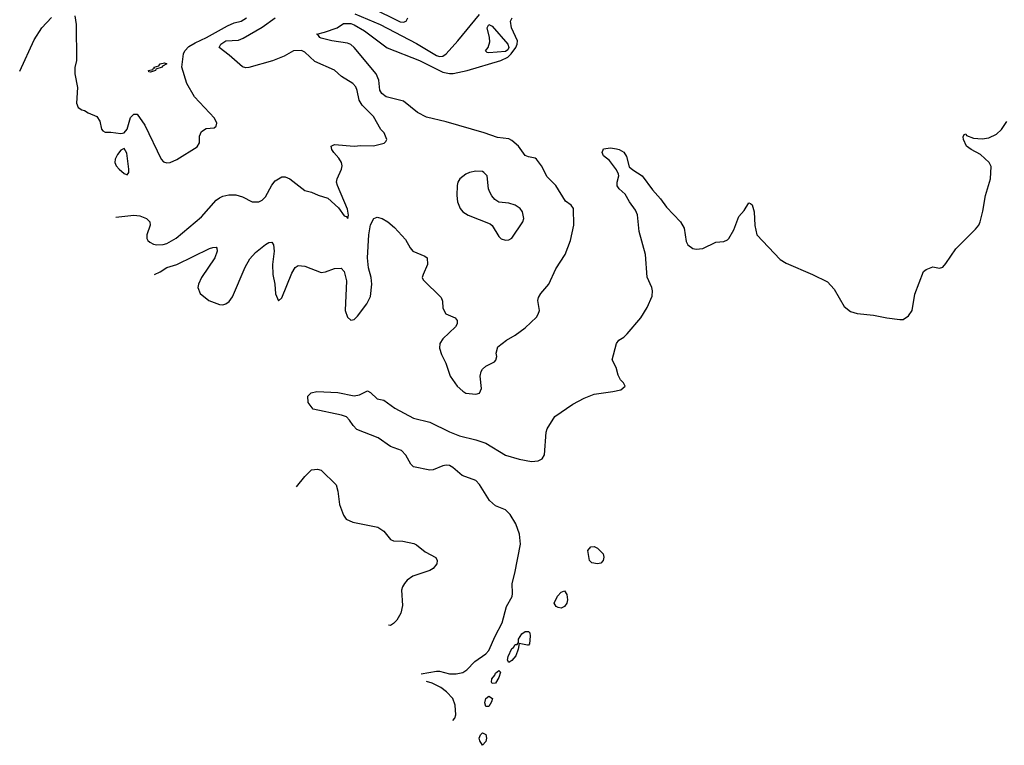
# Model space of a CAD drawing. Header units: inches. Extents: x 1384664 to 1536621, y 460766 to 646467.
# Tile 28 of 256: x 1446135 to 1452125, y 460766 to 465178. Entities that reach past the tile are written whole.
import ezdxf

# ---------------------------------------------------------------- set-up
doc = ezdxf.new("R2010")
doc.units = ezdxf.units.IN
doc.header["$MEASUREMENT"] = 0
doc.layers.add('B4446', color=7, linetype='Continuous')
doc.layers.add('B4456', color=7, linetype='Continuous')

msp = doc.modelspace()

# ---------------------------------------------------------------- linework, layer by layer
at = {"layer": 'B4446', "color": 5}
for points, elevation in [([(1448174.2, 465214.2), (1448328.4, 465148.5), (1448550, 465033.1), (1448670, 464960.2), (1448690, 464953.7), (1448710, 464955.9), (1448730, 464970.5), (1448801.4, 465050), (1448931.9, 465210)], 640), ([(1448273.5, 465253.6), (1448450, 465165), (1448470, 465162.9), (1448486.9, 465170), (1448496.2, 465190)], 660), ([(1446135.2, 464864.8), (1446223.8, 465056.2), (1446270.6, 465129.4), (1446328, 465192)], 660), ([(1446470, 465202), (1446479.7, 465150), (1446480.7, 464930), (1446471.1, 464888.8), (1446471, 464850), (1446486.4, 464766.4), (1446480.7, 464670), (1446490, 464644.7), (1446514, 464630), (1446530, 464626.8), (1446551.8, 464611.8), (1446604.7, 464590), (1446622, 464562), (1446632.4, 464512.4), (1446641.7, 464501.7), (1446655.5, 464495.5), (1446690, 464494.9), (1446750, 464485.5), (1446770, 464490.5), (1446788.2, 464511.9), (1446810, 464584.7), (1446830, 464604.7), (1446850, 464604.7), (1446896.4, 464536.4), (1446996.2, 464330), (1447010, 464314.8), (1447030, 464307.2), (1447050, 464310.6), (1447090.9, 464329.1), (1447214.7, 464405.3), (1447229.9, 464430), (1447229.1, 464470), (1447242.2, 464497.8), (1447270, 464517.6), (1447318.2, 464521.8), (1447329.8, 464530.2), (1447335.3, 464550), (1447320.5, 464580.5), (1447198.3, 464710), (1447152.3, 464790), (1447122.4, 464890), (1447131.9, 464970), (1447139.6, 464990), (1447164.8, 465015.2), (1447202.7, 465037.3), (1447272.5, 465070), (1447399.8, 465140.3), (1447440.6, 465159.4), (1447482, 465170), (1447514, 465190)], 660), ([(1446720.6, 463976.7), (1446830, 463989.3), (1446865.8, 463985.8), (1446907.3, 463970), (1446927.3, 463950), (1446928.5, 463930), (1446908.9, 463870), (1446908.9, 463848.9), (1446915.3, 463835.3), (1446926.1, 463826.1), (1446950, 463813.4), (1446969.1, 463809.1), (1447008.7, 463811.3), (1447030, 463818), (1447086.6, 463850), (1447240.3, 463979.7), (1447330, 464080.5), (1447350, 464094.9), (1447370, 464104.4), (1447407.2, 464112.8), (1447450, 464113.1), (1447490, 464101.1), (1447550, 464070.4), (1447590, 464070.4), (1447610, 464081.6), (1447630, 464101.6), (1447670, 464172.7), (1447690, 464199.5), (1447730, 464222.4), (1447750, 464222.4), (1447779.1, 464210), (1447870, 464139.3), (1447910, 464130.5), (1447950, 464110.6), (1448010, 464094), (1448075.1, 464035.1), (1448110, 463986.3), (1448121.1, 463981.1), (1448130.8, 463969.2), (1448134.8, 463990), (1448130, 464026), (1448068, 464170), (1448063.1, 464190), (1448067.1, 464210), (1448093.5, 464270), (1448096.5, 464290), (1448092.5, 464310), (1448076.9, 464336.9), (1448046.3, 464370), (1448034.5, 464390), (1448029.7, 464410.4), (1448050, 464420.5), (1448170, 464410.4), (1448210, 464414), (1448288, 464412), (1448352.7, 464427.3), (1448363.1, 464436.9), (1448368.7, 464450), (1448353.2, 464490), (1448331.5, 464511.5), (1448286.6, 464590), (1448217.8, 464657.8), (1448201.1, 464690), (1448188.7, 464748.7), (1448179.7, 464770), (1448161.6, 464790), (1448093, 464833), (1448050, 464872.1), (1447930, 464923.7), (1447870, 464981.7), (1447850, 464992.1), (1447801, 464990), (1447744.2, 464955.8), (1447672.5, 464927.5), (1447530, 464887.4), (1447510, 464886), (1447490, 464892.4), (1447410, 464963.5), (1447349.6, 465010), (1447359.8, 465030), (1447390, 465050.1), (1447465.3, 465054.7), (1447494.6, 465065.4), (1447610, 465133.5), (1447690, 465189)], 640), ([(1446955.4, 463629.7), (1446990, 463644.7), (1447030, 463670.9), (1447090.4, 463689.6), (1447290, 463786.5), (1447310, 463793.8), (1447330, 463794.4), (1447334.9, 463790), (1447335.6, 463770), (1447321.8, 463730), (1447240.2, 463610), (1447222, 463570), (1447219.6, 463550), (1447233.9, 463513.9), (1447285.5, 463470), (1447350, 463447.2), (1447370, 463445.2), (1447389.2, 463450), (1447410, 463464.7), (1447430, 463493.4), (1447506.2, 463673.8), (1447535.7, 463724.3), (1447570, 463763.5), (1447630, 463812.3), (1447650, 463824.4), (1447670, 463824.9), (1447679.6, 463810), (1447684.2, 463770), (1447673, 463690), (1447675, 463630), (1447686.4, 463570), (1447691.3, 463511.3), (1447709.2, 463469.2), (1447730, 463487), (1447790, 463637.6), (1447810, 463671.9), (1447830, 463684.4), (1447870, 463679.3), (1447970, 463642), (1447994.8, 463645.2), (1448050, 463664.9), (1448090, 463668), (1448110, 463648), (1448122.6, 463590), (1448115.4, 463410), (1448129.7, 463369.7), (1448150, 463352.3), (1448170, 463355.7), (1448190, 463375.1), (1448247.9, 463450), (1448270, 463495.5), (1448277.7, 463570), (1448272.5, 463610), (1448256.2, 463670), (1448250.4, 463730), (1448258.8, 463870), (1448269.9, 463930.1), (1448290, 463970.5), (1448310, 463977), (1448340.7, 463970), (1448374.9, 463950), (1448415.8, 463915.8), (1448482, 463842), (1448510, 463790.4), (1448527.2, 463770), (1448600.6, 463740.6), (1448614.9, 463730), (1448616.5, 463690), (1448588.7, 463630), (1448584.4, 463610), (1448590, 463596), (1448699.3, 463490), (1448706.6, 463466.6), (1448710, 463424.7), (1448728, 463390), (1448784.9, 463364.9), (1448797.3, 463350), (1448796.3, 463330), (1448785.5, 463310), (1448710, 463237.4), (1448691.7, 463210), (1448690, 463182), (1448701.8, 463141.8), (1448728.2, 463090), (1448754.4, 463010), (1448796.4, 462950), (1448830, 462918.7), (1448850, 462908), (1448910, 462902), (1448931.9, 462908.1), (1448945.1, 462934.9), (1448935.8, 463010), (1448941.7, 463038.3), (1448950, 463053.4), (1448970, 463070.6), (1449022.7, 463097.3), (1449032.5, 463107.5), (1449037.2, 463130), (1449033.2, 463150), (1449044, 463190), (1449096, 463230), (1449150, 463260.3), (1449210, 463304.9), (1449279.7, 463370), (1449290, 463387.7), (1449296.9, 463410), (1449286.9, 463470), (1449291.1, 463490), (1449306.1, 463513.9), (1449354.8, 463570), (1449397.4, 463662.6), (1449452.6, 463750), (1449485.1, 463834.9), (1449505.6, 463930), (1449503.7, 464030), (1449489.3, 464050), (1449455.8, 464075.8), (1449396.2, 464170), (1449343.3, 464223.3), (1449310, 464289.2), (1449279, 464330), (1449270, 464337.2), (1449230, 464343.7), (1449210, 464353.2), (1449169.6, 464410), (1449130, 464444), (1449110, 464453.6), (1449041.9, 464461.9), (1448961.2, 464490), (1448730, 464557.8), (1448610, 464586.2), (1448555, 464615), (1448470, 464682.9), (1448363.6, 464710), (1448337.3, 464730), (1448325.3, 464750), (1448319.3, 464810), (1448302.8, 464850), (1448169.8, 465010), (1448150, 465027.6), (1448130, 465035.4), (1448033.2, 465050), (1447970, 465066.3), (1447960.7, 465070), (1447948.2, 465088.2), (1447942, 465090), (1447990, 465101.8), (1448066.6, 465130), (1448104.7, 465155.3), (1448150, 465155), (1448170, 465147.8), (1448231.8, 465110), (1448370, 465008.1), (1448567.2, 464930), (1448710, 464859.9), (1448750, 464851), (1448772.2, 464852.2), (1448856.9, 464870), (1449063, 464930), (1449104.4, 464950), (1449124.4, 464970), (1449152.9, 465010), (1449161.1, 465030), (1449162.9, 465050), (1449127.8, 465130), (1449121, 465170), (1449131.1, 465188.9)], 620), ([(1448577.4, 461200.4), (1448670, 461216.8), (1448690, 461216.2), (1448750, 461201.6), (1448790, 461201.3), (1448830, 461209.3), (1448855.8, 461224.2), (1448904.8, 461275.2), (1448970, 461321.6), (1448990, 461342.8), (1449027.6, 461430), (1449071.2, 461510), (1449097.2, 461610), (1449130.8, 461670), (1449134, 461690), (1449130.6, 461750), (1449147.4, 461812.6), (1449181.5, 461990), (1449176.5, 462050), (1449152.4, 462112.4), (1449119.4, 462170), (1449090, 462197.7), (1449030, 462223.1), (1448993.9, 462253.9), (1448932.7, 462352.7), (1448910, 462375.8), (1448826.9, 462406.9), (1448770, 462456.1), (1448750, 462466.9), (1448730, 462469.9), (1448710, 462465.8), (1448650, 462440.9), (1448630, 462438.4), (1448530, 462459.1), (1448515.5, 462475.5), (1448484.8, 462530), (1448457.9, 462557.9), (1448390, 462582.2), (1448316.7, 462636.7), (1448187, 462687), (1448162.9, 462710), (1448142.5, 462742.5), (1448123, 462763), (1448093.8, 462773.8), (1447920.9, 462810), (1447889.3, 462850), (1447888, 462890), (1447908, 462910), (1447942.5, 462917.5), (1448070, 462911.5), (1448170, 462890.2), (1448203.3, 462896.7), (1448250, 462921.6), (1448270, 462910.5), (1448310, 462873), (1448350, 462863.8), (1448416.7, 462816.7), (1448530, 462754.7), (1448630, 462730.1), (1448750, 462671.9), (1448810, 462648.2), (1448910, 462624.1), (1448970, 462602.6), (1449090.1, 462530.1), (1449174.6, 462505.4), (1449248.3, 462491.7), (1449290, 462495.8), (1449312.7, 462507.3), (1449328.3, 462531.7), (1449338.3, 462670), (1449343.5, 462690), (1449390, 462766), (1449500.1, 462839.9), (1449570, 462877.1), (1449630, 462900.4), (1449743.3, 462916.7), (1449791.8, 462928.2), (1449818, 462950), (1449808.7, 462970), (1449789.4, 462989.4), (1449776, 463016), (1449764.1, 463064.1), (1449739.3, 463110), (1449766, 463210), (1449779, 463230), (1449810, 463247.7), (1449830, 463267.3), (1449914.4, 463365.6), (1449951.8, 463428.1), (1449981.8, 463498.2), (1449984.4, 463530), (1449980.7, 463550), (1449951.8, 463611.8), (1449942.7, 463750), (1449903.9, 463890), (1449892.5, 463992.5), (1449881.2, 464021.2), (1449844.8, 464070), (1449818.3, 464118.3), (1449782.2, 464150), (1449770, 464168.3), (1449769.4, 464190.6), (1449780.4, 464230), (1449778.4, 464238.4), (1449764.8, 464264.8), (1449722.5, 464322.5), (1449687.6, 464350), (1449678, 464370), (1449686, 464394), (1449730, 464398.8), (1449766.3, 464393.7), (1449782, 464390), (1449810, 464373.4), (1449825.8, 464345.8), (1449843.5, 464283.5), (1449864.4, 464264.5), (1449921.6, 464230), (1449984.2, 464144.2), (1450000, 464126.4)], 580), ([(1447819.4, 462337), (1447870, 462399.7), (1447910, 462440.5), (1447946.2, 462446.2), (1447970, 462439.6), (1448059.5, 462350), (1448071.3, 462311.3), (1448079.7, 462230), (1448105, 462165), (1448121, 462141), (1448162.2, 462122.2), (1448313.1, 462093.1), (1448350, 462067.6), (1448390, 462016.8), (1448410, 462009.8), (1448466.7, 462006.7), (1448533.4, 461993.4), (1448550, 461985.6), (1448602.2, 461942.2), (1448667.2, 461907.2), (1448674.5, 461890), (1448672, 461870), (1448650, 461841.6), (1448630.8, 461829.2), (1448526.3, 461793.7), (1448491.6, 461770), (1448476.3, 461750), (1448464, 461730), (1448458.3, 461710), (1448463.1, 461616.9), (1448453.3, 461570), (1448430, 461526.7), (1448410, 461507), (1448390, 461495.3), (1448379.1, 461496.8)], 620), ([(1448771.1, 460917.1), (1448782, 460930), (1448788.5, 460951.5), (1448783.7, 461010), (1448770, 461049.7), (1448732.1, 461092.1), (1448696.5, 461116.5), (1448643.8, 461143.8), (1448609.3, 461153.7)], 580)]:
    msp.add_lwpolyline(points, dxfattribs=dict(at, elevation=elevation))
for points, elevation in [([(1448990, 464977), (1448979, 464979), (1448969.2, 464989.2), (1448984.5, 465010), (1448995.6, 465044.4), (1448994, 465070), (1448978.4, 465130), (1448989.5, 465150), (1449010, 465138.4), (1449105.2, 465030), (1449110.3, 465009.7), (1449103.9, 464996.1), (1449090, 464985.1)], 620), ([(1446930, 464859), (1446921.2, 464861.2), (1446919, 464870), (1446944.5, 464875.5), (1446950, 464884.7), (1446955.3, 464884.7), (1446954, 464890), (1446982, 464898), (1446990.2, 464910.3), (1447015.6, 464915.6), (1447030.6, 464910.6), (1447004, 464896), (1447002.8, 464890), (1446962.8, 464877.2), (1446961, 464870), (1446950, 464865.6)], 660), ([(1446770, 464395.1), (1446750, 464385.6), (1446730, 464358.4), (1446716.5, 464330), (1446714.3, 464310), (1446722, 464290), (1446739.5, 464270), (1446770, 464243.1), (1446790, 464234.9), (1446799.1, 464250), (1446799.4, 464270), (1446786.2, 464366.2)], 660), ([(1448910, 464257.7), (1448871, 464250), (1448850, 464239.6), (1448813, 464210), (1448801.3, 464190), (1448797, 464170), (1448794.6, 464110), (1448798, 464070), (1448814, 464030), (1448830.5, 464010), (1448863, 463990), (1448998, 463938), (1449010, 463927.7), (1449050, 463860.7), (1449065.1, 463845.1), (1449090, 463838), (1449110, 463840.5), (1449130, 463850.8), (1449195.1, 463950), (1449201.3, 463970), (1449194.7, 464010), (1449179.6, 464030), (1449149.3, 464050), (1449110, 464062.2), (1449050, 464068.6), (1449025.3, 464085.3), (1449006.7, 464106.8), (1448994.6, 464130), (1448987.8, 464150), (1448978, 464230), (1448959.3, 464250), (1448950, 464254.7)], 640), ([(1449650, 461869.4), (1449616.5, 461876.5), (1449602, 461890), (1449592, 461950), (1449610, 461972.7), (1449630, 461974.9), (1449650, 461964.9), (1449684, 461930), (1449687.7, 461910), (1449684, 461890), (1449670, 461873.2)], 560), ([(1449430, 461600.9), (1449410, 461604.5), (1449399, 461610), (1449386, 461630), (1449406.5, 461673.5), (1449430, 461696.3), (1449450, 461706), (1449463, 461683), (1449467.7, 461650), (1449464, 461630), (1449450, 461609.3)], 560), ([(1449224.7, 461375.3), (1449174, 461386), (1449167.3, 461350), (1449152.7, 461310), (1449130, 461281.2), (1449110, 461269.2), (1449102.9, 461282.9), (1449106.3, 461306.3), (1449130, 461354.4), (1449139.5, 461360.5), (1449150, 461378.8), (1449162, 461378), (1449169.3, 461390.7), (1449170, 461411.3), (1449190, 461444.7), (1449210, 461458), (1449230, 461458), (1449238, 461450), (1449241, 461430), (1449236.3, 461383.7), (1449230, 461375.3)], 560), ([(1449010, 461142), (1449006, 461150), (1449007.8, 461170), (1449026.5, 461193.5), (1449030, 461204.7), (1449050, 461221), (1449061, 461210), (1449050, 461178), (1449030, 461144)], 560), ([(1448970, 461002), (1448964.5, 461024.5), (1448970, 461051), (1448990, 461064.7), (1449010.7, 461050), (1449006, 461030), (1448990, 461002)], 560), ([(1448950, 460766), (1448933.6, 460793.6), (1448929.5, 460810), (1448939, 460830), (1448950, 460841), (1448970, 460831), (1448974.4, 460810), (1448970, 460788.7)], 560)]:
    msp.add_lwpolyline(points, close=True, dxfattribs=dict(at, elevation=elevation))
at = {"layer": 'B4456', "color": 5, "elevation": 580}
msp.add_lwpolyline([(1450000, 464126.4), (1450032.4, 464090), (1450070, 464039.1), (1450154.4, 463950), (1450177.6, 463910), (1450190.4, 463830), (1450200.4, 463810), (1450230, 463786.7), (1450250, 463782.4), (1450290, 463786.4), (1450370, 463825.5), (1450418, 463830), (1450440.1, 463839.9), (1450450, 463848), (1450478.9, 463901.1), (1450510, 463982), (1450541.5, 464018.5), (1450570, 464064), (1450580.7, 464060.7), (1450591.9, 464051.9), (1450603.1, 464010), (1450606.6, 463926.6), (1450619, 463870), (1450760.8, 463720.8), (1450797.8, 463697.8), (1450958.5, 463630), (1451050, 463583.5), (1451090, 463539.7), (1451150, 463434.2), (1451190, 463403.6), (1451230, 463392.5), (1451330, 463382.6), (1451410, 463365.2), (1451490, 463354.4), (1451510, 463356), (1451541.5, 463378.5), (1451563.7, 463410), (1451581.3, 463510), (1451633.6, 463646.4), (1451650, 463659.1), (1451690, 463676), (1451730, 463667.7), (1451750, 463674), (1451770, 463694.9), (1451830, 463784.4), (1451950, 463904.2), (1451969.8, 463930), (1451977.8, 463950), (1451994.9, 464014.9), (1452009.4, 464110), (1452041.6, 464210), (1452045.3, 464285.3), (1452032.3, 464310), (1451979.7, 464359.7), (1451922.7, 464390), (1451895.1, 464410), (1451876, 464450), (1451874.6, 464465.4), (1451880.2, 464479.8), (1451890, 464484.7), (1451895.2, 464475.2), (1451937.8, 464457.8), (1451990, 464453.1), (1452030, 464460.2), (1452078, 464482), (1452108.3, 464510), (1452141, 464559)], dxfattribs=at)

doc.saveas('drawing.dxf')
